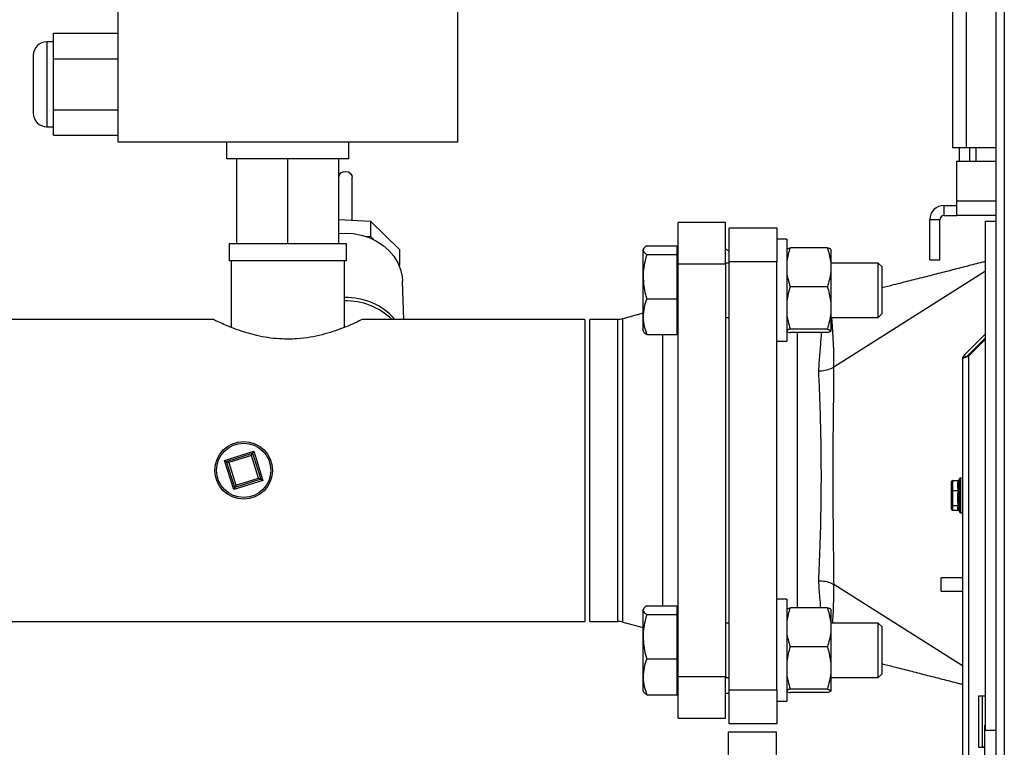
# Model space of a CAD drawing. Header units: millimetres. Extents: x 42 to 514, y 147 to 318.
# Tile 53 of 90: x 317.71 to 327.38, y 184.57 to 191.71. Entities that reach past the tile are written whole.
import ezdxf

# ---------------------------------------------------------------- set-up
doc = ezdxf.new("R2010")
doc.units = ezdxf.units.MM

msp = doc.modelspace()

# ---------------------------------------------------------------- linework, layer by layer
at = {"color": 7, "linetype": 'Continuous', "lineweight": 25}
for p, q in [((327.0063, 199.6165), (327.0063, 190.4498)), ((326.8729, 199.5832), (326.8729, 190.4498)), ((327.2984, 197.3346), (327.2984, 155.4984)), ((327.3817, 197.3165), (327.3817, 155.5165)), ((318.6774, 190.5054), (318.6774, 191.8387)), ((322.0107, 191.8387), (322.0107, 190.5054)), ((318.0441, 191.4887), (317.9774, 191.4887)), ((318.0441, 191.5724), (318.6774, 191.5724)), ((318.0441, 191.3223), (318.0441, 191.5724)), ((317.8441, 191.3554), (317.8441, 190.7887)), ((318.0441, 191.3223), (318.6774, 191.3223)), ((318.0441, 190.8219), (318.0441, 191.3223)), ((318.0441, 190.5717), (318.0441, 190.8219)), ((318.0441, 190.8219), (318.6774, 190.8219)), ((317.9774, 190.6554), (318.0441, 190.6554)), ((318.0441, 190.5717), (318.6774, 190.5717)), ((322.0107, 190.5054), (318.6774, 190.5054)), ((319.7441, 190.3387), (319.7441, 190.5054)), ((320.9441, 190.3387), (320.9441, 190.5054)), ((327.0063, 190.4498), (326.8729, 190.4498)), ((326.9396, 190.4498), (326.9396, 190.3165)), ((327.2984, 190.4498), (327.0063, 190.4498)), ((327.0396, 190.4498), (327.0396, 190.3165)), ((327.1063, 190.3165), (327.1063, 190.4498)), ((320.9441, 190.3387), (319.7441, 190.3387)), ((319.8441, 189.5054), (319.8441, 190.3387)), ((320.3441, 189.5054), (320.3441, 190.3387)), ((320.8441, 189.5054), (320.8441, 190.3387)), ((326.9163, 189.9248), (326.9163, 190.3165)), ((326.9163, 190.3165), (327.2984, 190.3165)), ((320.9774, 189.7382), (320.9774, 190.1595)), ((326.7913, 189.7832), (326.7913, 189.8832)), ((326.7913, 189.8832), (326.9163, 189.8832)), ((326.9163, 189.7832), (326.9163, 189.9248)), ((320.8441, 189.7453), (321.1562, 189.7288)), ((326.7913, 189.7832), (326.9163, 189.7832)), ((327.2984, 189.7832), (326.9163, 189.7832)), ((321.1562, 189.7288), (321.1562, 189.5788)), ((321.1562, 189.7288), (321.4402, 189.4508)), ((324.6441, 189.7165), (324.1774, 189.7165)), ((324.1774, 189.3097), (324.1774, 189.7165)), ((324.6441, 189.3097), (324.6441, 189.7165)), ((324.6796, 189.663), (325.1463, 189.663)), ((324.6796, 189.3297), (324.6796, 189.663)), ((325.1463, 189.663), (325.1463, 189.3297)), ((326.6496, 189.3498), (326.6496, 189.7415)), ((326.7496, 189.7415), (326.6496, 189.7415)), ((326.7496, 189.3498), (326.7496, 189.7415)), ((327.1963, 184.7297), (327.1963, 189.7297)), ((327.1963, 189.7297), (327.2984, 189.7297)), ((321.1034, 189.5816), (321.1562, 189.5788)), ((321.1562, 189.5788), (321.1882, 189.5475)), ((319.7667, 189.5054), (319.7667, 189.3387)), ((319.8441, 189.5054), (319.7667, 189.5054)), ((320.3441, 189.5054), (319.8441, 189.5054)), ((320.8441, 189.5054), (320.3441, 189.5054)), ((320.9214, 189.5054), (320.8441, 189.5054)), ((320.9214, 189.3387), (320.9214, 189.5054)), ((323.8387, 189.4589), (323.8341, 189.4509)), ((323.8698, 189.4867), (324.1674, 189.4867)), ((324.1674, 189.4441), (324.1674, 189.4867)), ((324.6796, 189.4345), (324.6441, 189.455)), ((325.2441, 189.5509), (325.1463, 189.5509)), ((325.2441, 189.5509), (325.2441, 189.4164)), ((325.6436, 189.4669), (325.2779, 189.4669)), ((321.4402, 189.4508), (321.4402, 189.3008)), ((323.8341, 189.4441), (323.8341, 189.4509)), ((323.8341, 189.1835), (323.8341, 189.4441)), ((323.8698, 189.4014), (324.1674, 189.4014)), ((324.1774, 189.4509), (324.1674, 189.4509)), ((324.1674, 189.4014), (324.1674, 189.4441)), ((324.1674, 189.1835), (324.1674, 189.4014)), ((325.2441, 189.4164), (325.2441, 188.5509)), ((325.6774, 189.4537), (325.6774, 189.3187)), ((320.3441, 189.3387), (319.7667, 189.3387)), ((319.7874, 189.3387), (319.7874, 188.6863)), ((320.9214, 189.3387), (320.3441, 189.3387)), ((320.9007, 188.6862), (320.9007, 189.3387)), ((321.4274, 189.3134), (321.4402, 189.3008)), ((321.4402, 189.3008), (321.4393, 189.2866)), ((324.1774, 189.3097), (324.6441, 189.3097)), ((324.1774, 185.2567), (324.1774, 189.3097)), ((324.6796, 189.3176), (324.6441, 189.3176)), ((324.6441, 189.3097), (324.6441, 185.2567)), ((325.1463, 189.3297), (324.6796, 189.3297)), ((324.6796, 185.1297), (324.6796, 189.3297)), ((325.1463, 185.1297), (325.1463, 189.3297)), ((325.6774, 189.3187), (325.6774, 189.2332)), ((326.1441, 189.3176), (325.6774, 189.3176)), ((326.1774, 189.2843), (326.1441, 189.3176)), ((326.1441, 188.7994), (326.1441, 189.3176)), ((326.1774, 189.2843), (326.1774, 188.8308)), ((326.6496, 189.3498), (326.7496, 189.3498)), ((323.8341, 188.7904), (323.8341, 189.1835)), ((324.1674, 188.9657), (324.1674, 189.1835)), ((325.6774, 189.2332), (325.6774, 188.9237)), ((327.1963, 189.2385), (325.7057, 188.2973)), ((321.4837, 188.7648), (321.4705, 189.1408)), ((325.6436, 189.085), (325.2779, 189.085)), ((323.8698, 188.9657), (324.1674, 188.9657)), ((324.1674, 188.7904), (324.1674, 188.9657)), ((325.6774, 188.9237), (325.6774, 188.8305)), ((323.8341, 188.8248), (323.6358, 188.7717)), ((323.8341, 188.6509), (323.8341, 188.7904)), ((324.1674, 188.6152), (324.1674, 188.7904)), ((324.6441, 188.7843), (324.6796, 188.7843)), ((325.6774, 188.8305), (325.6774, 188.6559)), ((325.6774, 188.7843), (326.1441, 188.7843)), ((326.1441, 188.7843), (326.1774, 188.8176)), ((326.1441, 188.7843), (326.1441, 188.7994)), ((326.1774, 188.8308), (326.1774, 188.8176)), ((319.6131, 188.7648), (315.9105, 188.7648)), ((323.2607, 188.7648), (321.0764, 188.7648)), ((323.2607, 188.7648), (323.2607, 185.8015)), ((323.5841, 188.7648), (323.3107, 188.7648)), ((323.3107, 185.8015), (323.3107, 188.7648)), ((323.8341, 188.6509), (323.8387, 188.643)), ((323.8698, 188.6152), (324.1674, 188.6152)), ((324.1674, 188.6509), (324.1774, 188.6509)), ((325.6436, 188.6691), (325.2779, 188.6691)), ((325.6436, 188.635), (325.2779, 188.635)), ((325.6774, 188.6559), (325.6774, 188.6482)), ((327.1963, 188.6227), (326.9872, 188.4136)), ((327.1963, 188.6223), (326.9872, 188.4132)), ((327.1963, 188.5845), (327.006, 188.3943)), ((325.1463, 188.5509), (325.2441, 188.5509)), ((327.0296, 188.4045), (327.1963, 188.5712)), ((327.1963, 188.5707), (327.0296, 188.4041)), ((327.006, 188.3943), (326.9872, 188.4132)), ((325.7056, 188.2972), (325.7057, 188.2973)), ((326.9696, 188.3712), (326.9696, 188.3707)), ((326.9696, 188.3707), (326.9696, 184.3791)), ((319.7227, 187.3813), (320.0089, 187.4712)), ((319.7436, 187.3704), (319.998, 187.4503)), ((319.9871, 187.4295), (319.7644, 187.3595)), ((320.057, 187.2069), (319.9871, 187.4295)), ((319.998, 187.4503), (320.0779, 187.1959)), ((320.0089, 187.4712), (320.0988, 187.185)), ((319.8126, 187.0951), (319.7227, 187.3813)), ((319.8235, 187.116), (319.7436, 187.3704)), ((319.7644, 187.3595), (319.8344, 187.1369)), ((320.0988, 187.185), (319.8126, 187.0951)), ((320.0779, 187.1959), (319.8235, 187.116)), ((319.8344, 187.1369), (320.057, 187.2069)), ((326.8629, 187.1548), (326.8629, 187.1736)), ((326.8629, 187.1017), (326.8629, 187.1386)), ((326.8729, 187.1849), (326.8729, 187.0856)), ((326.8729, 187.1849), (326.9296, 187.1849)), ((326.9409, 187.2005), (326.938, 187.1896)), ((326.9696, 187.2079), (326.9506, 187.2079)), ((319.8235, 187.116), (319.8126, 187.0951)), ((326.8629, 187.0819), (326.8629, 187.1007)), ((326.8629, 187.0541), (326.8629, 187.0819)), ((326.8729, 187.0856), (326.8729, 186.9386)), ((326.8729, 187.0856), (326.9296, 187.0856)), ((326.8629, 186.9751), (326.8629, 187.0217)), ((326.8629, 186.9462), (326.8629, 186.974)), ((326.8629, 186.9372), (326.8629, 186.9462)), ((326.8629, 186.9112), (326.8629, 186.921)), ((326.8629, 186.9022), (326.8629, 186.9112)), ((326.8729, 186.9386), (326.9296, 186.9386)), ((326.8729, 186.9386), (326.8729, 186.8909)), ((326.8729, 186.8909), (326.9296, 186.8909)), ((326.9362, 186.8929), (326.9409, 186.8753)), ((326.9506, 186.8679), (326.9696, 186.8679)), ((326.9696, 186.2297), (326.7629, 186.2297)), ((326.7629, 186.1103), (326.7629, 186.2297)), ((325.7057, 186.1621), (325.7056, 186.1621)), ((326.9696, 185.364), (325.7057, 186.1621)), ((326.7629, 186.0963), (326.7629, 186.1103)), ((326.7629, 186.0963), (326.9696, 186.0963)), ((325.2441, 186.0176), (325.1463, 186.0176)), ((325.2441, 186.0176), (325.2441, 185.8831)), ((323.8387, 185.9256), (323.8341, 185.9176)), ((323.8341, 185.9107), (323.8341, 185.9176)), ((323.8341, 185.6502), (323.8341, 185.9107)), ((323.8698, 185.9534), (324.1674, 185.9534)), ((324.1674, 185.9107), (324.1674, 185.9534)), ((324.1774, 185.9176), (324.1674, 185.9176)), ((324.1674, 185.8681), (324.1674, 185.9107)), ((325.2441, 185.8831), (325.2441, 185.0176)), ((325.6436, 185.9336), (325.2779, 185.9336)), ((325.6774, 185.9203), (325.6774, 185.7854)), ((316.8923, 185.8015), (323.2607, 185.8015)), ((323.3107, 185.8015), (323.5841, 185.8015)), ((323.6358, 185.7947), (323.8341, 185.7416)), ((323.8698, 185.8681), (324.1674, 185.8681)), ((324.1674, 185.6502), (324.1674, 185.8681)), ((324.6796, 185.7843), (324.6441, 185.7843)), ((325.6774, 185.7854), (325.6774, 185.6998)), ((326.1441, 185.7843), (325.6774, 185.7843)), ((326.1774, 185.7509), (326.1441, 185.7843)), ((326.1441, 185.266), (326.1441, 185.7843)), ((325.6774, 185.6998), (325.6774, 185.3903)), ((326.1774, 185.7509), (326.1774, 185.2975)), ((323.8341, 185.2571), (323.8341, 185.6502)), ((324.1674, 185.4323), (324.1674, 185.6502)), ((325.6436, 185.5517), (325.2779, 185.5517)), ((323.8698, 185.4323), (324.1674, 185.4323)), ((324.1674, 185.2571), (324.1674, 185.4323)), ((325.6774, 185.3903), (325.6774, 185.2971)), ((325.6774, 185.2971), (325.6774, 185.1225)), ((326.1774, 185.2975), (326.1774, 185.2843)), ((323.8341, 185.1176), (323.8341, 185.2571)), ((324.1674, 185.0818), (324.1674, 185.2571)), ((324.6441, 185.2567), (324.1774, 185.2567)), ((324.1774, 184.8498), (324.1774, 185.2567)), ((324.6441, 184.8498), (324.6441, 185.2567)), ((324.6441, 185.2509), (324.6796, 185.2509)), ((325.6774, 185.2509), (326.1441, 185.2509)), ((326.1441, 185.2509), (326.1774, 185.2843)), ((326.1441, 185.2509), (326.1441, 185.266)), ((323.8341, 185.1176), (323.8387, 185.1096)), ((324.1674, 185.1176), (324.1774, 185.1176)), ((324.6796, 185.1297), (325.1463, 185.1297)), ((324.6796, 184.7963), (324.6796, 185.1297)), ((325.1463, 185.1297), (325.1463, 184.7963)), ((325.6436, 185.1357), (325.2779, 185.1357)), ((325.6774, 185.1225), (325.6774, 185.1149)), ((323.8698, 185.0818), (324.1674, 185.0818)), ((324.6441, 185.0963), (324.6796, 185.0963)), ((325.1463, 185.0176), (325.2441, 185.0176)), ((325.6436, 185.1017), (325.2779, 185.1017)), ((327.1296, 185.0679), (327.1296, 184.5679)), ((327.1963, 185.0679), (327.1296, 185.0679)), ((327.1629, 185.0679), (327.1629, 184.5679)), ((324.1774, 184.8498), (324.6441, 184.8498)), ((324.6741, 184.7165), (325.1407, 184.7165)), ((324.6741, 184.3832), (324.6741, 184.7165)), ((325.1463, 184.7963), (324.6796, 184.7963)), ((325.1407, 184.7165), (325.1407, 184.3832)), ((327.1907, 184.7832), (327.1963, 184.7832)), ((327.1907, 184.4436), (327.1907, 184.7832)), ((327.2984, 184.7297), (327.1963, 184.7297)), ((327.1296, 184.5679), (327.1907, 184.5679)), ((327.1629, 184.5683), (327.1907, 184.5683))]:
    msp.add_line(p, q, dxfattribs=at)
at = {"color": 8, "linetype": 'Continuous', "lineweight": 25}
for p, q in [((317.9774, 191.4887), (317.9774, 190.6554)), ((327.2984, 189.9248), (326.9163, 189.9248)), ((323.5841, 185.8015), (323.5841, 188.7648)), ((323.6358, 185.7947), (323.6358, 188.7717)), ((324.0292, 185.9534), (324.0292, 188.6152)), ((325.3463, 188.635), (325.3463, 185.9336)), ((326.9872, 188.4136), (326.9874, 188.4134)), ((327.0296, 188.4041), (327.0296, 184.3966)), ((326.9409, 187.0896), (326.9409, 187.2005)), ((326.9506, 187.2079), (326.9506, 187.0919)), ((326.9409, 186.8753), (326.9409, 187.0896)), ((326.9506, 187.0919), (326.9506, 186.8679))]:
    msp.add_line(p, q, dxfattribs=at)
at = {"color": 7, "linetype": 'Continuous', "lineweight": 25, "flags": 128}
for points in [[(320.8441, 190.1595), (320.8442, 190.163), (320.8508, 190.1848), (320.8665, 190.2027), (320.889, 190.2141), (320.9148, 190.2171), (320.9399, 190.2114), (320.9607, 190.1978), (320.9738, 190.1783), (320.9774, 190.1595)], [(320.8441, 189.6077), (320.9039, 189.6112), (320.9856, 189.6068), (321.0656, 189.5923), (321.1423, 189.5678), (321.2141, 189.5339), (321.2794, 189.4913), (321.3368, 189.4409), (321.3852, 189.3838), (321.4235, 189.3213), (321.4508, 189.2545), (321.4666, 189.185), (321.4705, 189.1408)], [(319.9871, 187.4295), (319.9892, 187.4335), (319.9912, 187.4375), (319.9931, 187.4411), (319.9948, 187.4442), (319.9961, 187.4468), (319.9971, 187.4488), (319.9977, 187.4499), (319.998, 187.4503)], [(320.0089, 187.4712), (320.0067, 187.4672), (320.0047, 187.4632), (320.0028, 187.4596), (320.0012, 187.4565), (319.9998, 187.4539), (319.9988, 187.4519), (319.9982, 187.4508), (319.998, 187.4503)], [(319.7436, 187.3704), (319.744, 187.3702), (319.7451, 187.3696), (319.7471, 187.3686), (319.7497, 187.3672), (319.7528, 187.3656), (319.7565, 187.3637), (319.7604, 187.3616), (319.7644, 187.3595)], [(320.057, 187.2069), (320.0611, 187.2047), (320.065, 187.2027), (320.0686, 187.2008), (320.0718, 187.1991), (320.0744, 187.1978), (320.0763, 187.1968), (320.0775, 187.1962), (320.0779, 187.1959)], [(320.0779, 187.1959), (320.0783, 187.1957), (320.0795, 187.1951), (320.0814, 187.1941), (320.084, 187.1928), (320.0872, 187.1911), (320.0908, 187.1892), (320.0947, 187.1872), (320.0988, 187.185)]]:
    msp.add_lwpolyline(points, dxfattribs=at)
at = {"color": 8, "linetype": 'Continuous', "lineweight": 25, "flags": 128}
msp.add_lwpolyline([(325.6858, 188.7843), (325.6891, 188.7441), (325.6978, 188.5917), (325.7026, 188.4552), (325.7056, 188.2972), (325.7056, 188.2972), (325.7056, 188.2972)], dxfattribs=at)
at = {"color": 7, "linetype": 'Continuous', "lineweight": 25}
for radius in [0.2833, 0.2667]:
    msp.add_circle((319.9107, 187.2832), radius, dxfattribs=at)
for centre, radius, start, end in [((317.9774, 191.3554), 0.1333, 90, 180), ((317.9774, 190.7887), 0.1333, 180, 270), ((326.7913, 189.7415), 0.1417, 90, 180), ((326.7913, 189.7415), 0.0417, 90, 180), ((320.9195, 188.3423), 0.6371, 41.55419, 91.68687), ((320.9184, 188.3029), 0.6431, 45.91947, 91.57565), ((323.5841, 188.9648), 0.2, 270, 285), ((327.0296, 188.3712), 0.06, 135, 180), ((327.0296, 188.3707), 0.06, 135, 180), ((330.0029, 207.0622), 22.2041, 242.41975, 242.48058), ((336.3972, 178.4816), 18.688, 152.40957, 152.48183), ((326.9506, 187.1979), 0.01, 90, 165), ((326.9506, 186.8779), 0.01, 195, 270), ((323.5841, 185.6015), 0.2, 75, 90)]:
    msp.add_arc(centre, radius, start, end, dxfattribs=at)
for centre, major_axis, ratio, start_param, end_param in [((326.8729, 187.1736), (0, 0.0113), 0.883653, 0, 1.570796), ((326.8729, 187.0819), (0.01, 0), 0.367092, 1.570796, 3.141593), ((326.8729, 186.9462), (0.01, 0), 0.764575, 3.141593, 4.712389), ((326.8729, 186.9022), (0, 0.0113), 0.883653, 1.570796, 3.141593)]:
    msp.add_ellipse(centre, major_axis=major_axis, ratio=ratio, start_param=start_param, end_param=end_param, dxfattribs=at)
for points, knots in [([(323.8698, 189.4867), (323.8598, 189.4798), (323.8396, 189.4658), (323.8359, 189.4514), (323.8341, 189.4441)], [0, 0, 0, 0, 0.4954582, 1, 1, 1, 1]), ([(325.2779, 189.4669), (325.2761, 189.4617), (325.2594, 189.4133), (325.2513, 189.3633), (325.2441, 189.3187)], [0, 0, 0, 0, 0.107812, 1, 1, 1, 1]), ([(325.2441, 189.4537), (325.2453, 189.4547), (325.2508, 189.4592), (325.2661, 189.4635), (325.2779, 189.4669)], [0, 0, 0, 0, 0.230812, 1, 1, 1, 1]), ([(325.6436, 189.4669), (325.6454, 189.4617), (325.6621, 189.4133), (325.6702, 189.3633), (325.6774, 189.3187)], [0, 0, 0, 0, 0.107802, 1, 1, 1, 1]), ([(325.6774, 189.4537), (325.6761, 189.4547), (325.6706, 189.4592), (325.6553, 189.4635), (325.6436, 189.4669)], [0, 0, 0, 0, 0.230815, 1, 1, 1, 1]), ([(323.8341, 189.4441), (323.8341, 189.4431), (323.8344, 189.4354), (323.8422, 189.421), (323.8605, 189.408), (323.8698, 189.4014)], [0, 0, 0, 0, 0.070097, 0.530787, 1, 1, 1, 1]), ([(323.8698, 189.4014), (323.862, 189.3737), (323.8464, 189.3181), (323.8355, 189.2448), (323.8344, 189.1997), (323.8341, 189.1835)], [0, 0, 0, 0, 0.388494, 0.780856, 1, 1, 1, 1]), ([(327.1963, 189.3325), (327.1864, 189.33), (327.1559, 189.3224), (327.0943, 189.3067), (327.0145, 189.2862), (326.9333, 189.2653), (326.8524, 189.2444), (326.7449, 189.217), (326.6117, 189.1833), (326.4549, 189.1439), (326.3098, 189.107), (326.2165, 189.0831), (326.1774, 189.0732)], [0, 0, 0, 0, 0.047624, 0.148258, 0.2339, 0.310373, 0.382703, 0.454215, 0.599787, 0.748192, 0.894613, 1, 1, 1, 1]), ([(323.8341, 189.1835), (323.8353, 189.1541), (323.8379, 189.0947), (323.8533, 189.0222), (323.8658, 188.9795), (323.8698, 188.9657)], [0, 0, 0, 0, 0.399483, 0.805193, 1, 1, 1, 1]), ([(325.2441, 189.2332), (325.2442, 189.2317), (325.2489, 189.1815), (325.2636, 189.1326), (325.2779, 189.085)], [0, 0, 0, 0, 0.030023, 1, 1, 1, 1]), ([(325.6774, 189.2332), (325.6773, 189.2317), (325.6727, 189.1815), (325.6579, 189.1326), (325.6436, 189.085)], [0, 0, 0, 0, 0.030019, 1, 1, 1, 1]), ([(325.2779, 189.085), (325.2761, 189.0794), (325.2594, 189.0267), (325.2513, 188.9722), (325.2441, 188.9237)], [0, 0, 0, 0, 0.107815, 1, 1, 1, 1]), ([(325.6436, 189.085), (325.6454, 189.0794), (325.6621, 189.0267), (325.6702, 188.9722), (325.6774, 188.9237)], [0, 0, 0, 0, 0.107804, 1, 1, 1, 1]), ([(323.8698, 188.9657), (323.8598, 188.9372), (323.8396, 188.8798), (323.8359, 188.8204), (323.8341, 188.7904)], [0, 0, 0, 0, 0.495461, 1, 1, 1, 1]), ([(323.8341, 188.7904), (323.8341, 188.7863), (323.8344, 188.7548), (323.8422, 188.6955), (323.8605, 188.6421), (323.8698, 188.6152)], [0, 0, 0, 0, 0.070105, 0.530791, 1, 1, 1, 1]), ([(325.2441, 188.8305), (325.2442, 188.8288), (325.2489, 188.7742), (325.2636, 188.7208), (325.2779, 188.6691)], [0, 0, 0, 0, 0.030017, 1, 1, 1, 1]), ([(325.6774, 188.8305), (325.6773, 188.8288), (325.6727, 188.7742), (325.6579, 188.7208), (325.6436, 188.6691)], [0, 0, 0, 0, 0.030014, 1, 1, 1, 1]), ([(320.3441, 188.5706), (320.3063, 188.5716), (320.2296, 188.5736), (320.1189, 188.5889), (320.0139, 188.6111), (319.9161, 188.6389), (319.8261, 188.6702), (319.7465, 188.702), (319.6809, 188.7311), (319.6363, 188.7522), (319.6128, 188.7638), (319.613, 188.7637), (319.6131, 188.7636)], [0, 0, 0, 0, 0.09661, 0.196308, 0.292845, 0.391807, 0.496146, 0.603141, 0.713902, 0.828349, 0.93123, 1, 1, 1, 1]), ([(321.0764, 188.7644), (321.0753, 188.7638), (321.073, 188.7627), (321.0476, 188.7502), (321.0075, 188.7313), (320.951, 188.7061), (320.8783, 188.6764), (320.7887, 188.6442), (320.6834, 188.6131), (320.5647, 188.5876), (320.4496, 188.5729), (320.3746, 188.5713), (320.3441, 188.5706)], [0, 0, 0, 0, 0.091949, 0.185685, 0.281933, 0.379887, 0.480206, 0.587636, 0.698001, 0.807879, 0.921733, 1, 1, 1, 1]), ([(323.8698, 188.6152), (323.8592, 188.6221), (323.8446, 188.6315), (323.8412, 188.6413), (323.8403, 188.6439)], [0, 0, 0, 0, 0.730856, 1, 1, 1, 1]), ([(325.2779, 188.6691), (325.2727, 188.6677), (325.2564, 188.6634), (325.2491, 188.6589), (325.2441, 188.6559)], [0, 0, 0, 0, 0.316668, 1, 1, 1, 1]), ([(325.2441, 188.6482), (325.2453, 188.6472), (325.2508, 188.6427), (325.2661, 188.6383), (325.2779, 188.635)], [0, 0, 0, 0, 0.230814, 1, 1, 1, 1]), ([(325.6436, 188.6691), (325.6488, 188.6677), (325.6651, 188.6634), (325.6724, 188.6589), (325.6774, 188.6559)], [0, 0, 0, 0, 0.31667, 1, 1, 1, 1]), ([(325.6774, 188.6482), (325.6761, 188.6472), (325.6706, 188.6427), (325.6553, 188.6383), (325.6436, 188.635)], [0, 0, 0, 0, 0.230816, 1, 1, 1, 1]), ([(326.9696, 188.3707), (326.9703, 188.3733), (326.9718, 188.3783), (326.9834, 188.3859), (327.0003, 188.3935), (327.0169, 188.3996), (327.0268, 188.4031), (327.0296, 188.4041)], [0, 0, 0, 0, 0.227777, 0.455599, 0.683418, 0.911264, 1, 1, 1, 1]), ([(325.5589, 188.2595), (325.5595, 188.2594), (325.5693, 188.2594), (325.6015, 188.2608), (325.6548, 188.2704), (325.6887, 188.2882), (325.7056, 188.2972)], [0, 0, 0, 0, 0.010035, 0.180173, 0.590087, 1, 1, 1, 1]), ([(325.7057, 188.2973), (325.7057, 188.2973), (325.7057, 188.2973), (325.7034, 188.0306), (325.701, 187.8429), (325.6988, 187.62), (325.6975, 187.4271), (325.697, 187.2165), (325.6977, 186.994), (325.6996, 186.7487), (325.7025, 186.5031), (325.7043, 186.2965), (325.7057, 186.1992), (325.7057, 186.1621), (325.7057, 186.1621)], [0, 0, 0, 0, 0, 0.119649, 0.239312, 0.326133, 0.413188, 0.50001, 0.604022, 0.708033, 0.828657, 0.949273, 0.999998, 1, 1, 1, 1]), ([(325.5589, 186.1999), (325.5604, 186.2313), (325.5653, 186.3341), (325.5728, 186.5244), (325.5797, 186.7628), (325.5837, 186.9999), (325.585, 187.217), (325.584, 187.4215), (325.5813, 187.6109), (325.5764, 187.8188), (325.5693, 188.0409), (325.5624, 188.1866), (325.5589, 188.2595)], [0, 0, 0, 0, 0.052694, 0.172432, 0.292169, 0.39608, 0.49999, 0.586665, 0.673619, 0.760296, 0.880147, 1, 1, 1, 1]), ([(326.8629, 187.1007), (326.8629, 187.1007), (326.8629, 187.106), (326.8633, 187.1162), (326.8636, 187.1303), (326.8633, 187.1433), (326.8629, 187.151), (326.8629, 187.1547), (326.8629, 187.1548)], [0, 0, 0, 0, 0.002481, 0.246529, 0.500011, 0.744064, 0.99754, 1, 1, 1, 1]), ([(326.8632, 187.1456), (326.8631, 187.1434), (326.8629, 187.1412), (326.8629, 187.1386), (326.8629, 187.1386)], [0, 0, 0, 0, 0.987522, 1, 1, 1, 1]), ([(326.9296, 187.0856), (326.927, 187.1021), (326.922, 187.1352), (326.927, 187.1683), (326.9296, 187.1849)], [0, 0, 0, 0, 0.499991, 1, 1, 1, 1]), ([(326.94, 187.1937), (326.94, 187.1936), (326.9399, 187.1934), (326.9394, 187.1919), (326.9382, 187.1895), (326.9357, 187.1869), (326.9328, 187.1852), (326.9306, 187.185), (326.9296, 187.1849)], [0, 0, 0, 0, 0.008302, 0.050212, 0.323767, 0.562565, 0.781085, 1, 1, 1, 1]), ([(326.94, 187.1937), (326.9372, 187.176), (326.9326, 187.1475), (326.9355, 187.1124), (326.9387, 187.095), (326.94, 187.0884)], [0, 0, 0, 0, 0.499865, 0.80883, 1, 1, 1, 1]), ([(326.8629, 186.974), (326.8629, 186.9741), (326.8629, 186.9803), (326.8633, 186.9934), (326.8636, 187.0131), (326.8633, 187.0334), (326.8629, 187.047), (326.8629, 187.054), (326.8629, 187.0541)], [0, 0, 0, 0, 0.002456, 0.246484, 0.499989, 0.744008, 0.997479, 1, 1, 1, 1]), ([(326.8632, 187.0379), (326.8631, 187.0326), (326.8629, 187.0272), (326.8629, 187.0218), (326.8629, 187.0217)], [0, 0, 0, 0, 0.987518, 1, 1, 1, 1]), ([(326.9296, 187.0856), (326.9306, 187.0856), (326.9328, 187.0857), (326.9357, 187.0862), (326.9382, 187.087), (326.9394, 187.0879), (326.9399, 187.0883), (326.94, 187.0884), (326.94, 187.0884)], [0, 0, 0, 0, 0.218813, 0.437342, 0.676178, 0.949578, 0.99167, 1, 1, 1, 1]), ([(326.94, 187.0884), (326.9372, 187.0625), (326.9326, 187.0206), (326.9355, 186.9684), (326.9387, 186.9425), (326.94, 186.9326)], [0, 0, 0, 0, 0.499876, 0.808819, 1, 1, 1, 1]), ([(326.8629, 186.9372), (326.8629, 186.9371), (326.8629, 186.934), (326.8633, 186.9281), (326.8636, 186.9208), (326.8633, 186.9151), (326.8629, 186.9123), (326.8629, 186.9112), (326.8629, 186.9112)], [0, 0, 0, 0, 0.002471, 0.24649, 0.500003, 0.744047, 0.997499, 1, 1, 1, 1]), ([(326.8629, 186.921), (326.8629, 186.921), (326.8629, 186.9239), (326.8631, 186.927), (326.8632, 186.9301)], [0, 0, 0, 0, 0.012424, 1, 1, 1, 1]), ([(326.9296, 186.8909), (326.927, 186.8988), (326.922, 186.9147), (326.927, 186.9306), (326.9296, 186.9386)], [0, 0, 0, 0, 0.500922, 1, 1, 1, 1]), ([(326.9296, 186.9386), (326.9306, 186.9385), (326.9328, 186.9383), (326.9357, 186.9372), (326.9382, 186.9355), (326.9394, 186.9338), (326.9399, 186.9328), (326.94, 186.9327), (326.94, 186.9326)], [0, 0, 0, 0, 0.218885, 0.437364, 0.676146, 0.949712, 0.991668, 1, 1, 1, 1]), ([(326.9296, 186.8909), (326.9306, 186.8908), (326.9328, 186.8905), (326.9356, 186.8888), (326.9375, 186.8873), (326.938, 186.8862), (326.938, 186.8861)], [0, 0, 0, 0, 0.3178223, 0.6353258, 0.9821462, 1, 1, 1, 1]), ([(325.5589, 186.1999), (325.5595, 186.1999), (325.5693, 186.1999), (325.6015, 186.1985), (325.6548, 186.1889), (325.6887, 186.1711), (325.7056, 186.1621)], [0, 0, 0, 0, 0.0100349, 0.1802704, 0.5901417, 1, 1, 1, 1]), ([(323.8698, 185.9534), (323.8598, 185.9465), (323.8396, 185.9325), (323.8359, 185.918), (323.8341, 185.9107)], [0, 0, 0, 0, 0.495457, 1, 1, 1, 1]), ([(323.8341, 185.9107), (323.8341, 185.9097), (323.8344, 185.9021), (323.8422, 185.8876), (323.8605, 185.8746), (323.8698, 185.8681)], [0, 0, 0, 0, 0.0700967, 0.5307838, 1, 1, 1, 1]), ([(325.2779, 185.9336), (325.2761, 185.9284), (325.2594, 185.88), (325.2513, 185.83), (325.2441, 185.7854)], [0, 0, 0, 0, 0.10781, 1, 1, 1, 1]), ([(325.2441, 185.9203), (325.2453, 185.9214), (325.2508, 185.9259), (325.2661, 185.9302), (325.2779, 185.9336)], [0, 0, 0, 0, 0.230814, 1, 1, 1, 1]), ([(325.6436, 185.9336), (325.6454, 185.9284), (325.6621, 185.88), (325.6702, 185.83), (325.6774, 185.7854)], [0, 0, 0, 0, 0.1078, 1, 1, 1, 1]), ([(325.6774, 185.9203), (325.6761, 185.9214), (325.6706, 185.9259), (325.6553, 185.9302), (325.6436, 185.9336)], [0, 0, 0, 0, 0.230816, 1, 1, 1, 1]), ([(323.8698, 185.8681), (323.862, 185.8404), (323.8464, 185.7847), (323.8355, 185.7114), (323.8344, 185.6664), (323.8341, 185.6502)], [0, 0, 0, 0, 0.388494, 0.780856, 1, 1, 1, 1]), ([(325.2441, 185.6998), (325.2442, 185.6983), (325.2489, 185.6482), (325.2636, 185.5992), (325.2779, 185.5517)], [0, 0, 0, 0, 0.030005, 1, 1, 1, 1]), ([(325.6774, 185.6998), (325.6773, 185.6983), (325.6727, 185.6482), (325.6579, 185.5992), (325.6436, 185.5517)], [0, 0, 0, 0, 0.0300014, 1, 1, 1, 1]), ([(323.8341, 185.6502), (323.8353, 185.6207), (323.8379, 185.5614), (323.8533, 185.4888), (323.8658, 185.4462), (323.8698, 185.4323)], [0, 0, 0, 0, 0.3994674, 0.8051927, 1, 1, 1, 1]), ([(325.2779, 185.5517), (325.2761, 185.546), (325.2594, 185.4933), (325.2513, 185.4389), (325.2441, 185.3903)], [0, 0, 0, 0, 0.107798, 1, 1, 1, 1]), ([(325.6436, 185.5517), (325.6454, 185.546), (325.6621, 185.4933), (325.6702, 185.4389), (325.6774, 185.3903)], [0, 0, 0, 0, 0.107787, 1, 1, 1, 1]), ([(323.8698, 185.4323), (323.8598, 185.4039), (323.8396, 185.3464), (323.8359, 185.287), (323.8341, 185.2571)], [0, 0, 0, 0, 0.495461, 1, 1, 1, 1]), ([(325.2441, 185.2971), (325.2442, 185.2955), (325.2489, 185.2409), (325.2636, 185.1875), (325.2779, 185.1357)], [0, 0, 0, 0, 0.0299979, 1, 1, 1, 1]), ([(325.6774, 185.2971), (325.6773, 185.2955), (325.6727, 185.2409), (325.6579, 185.1875), (325.6436, 185.1357)], [0, 0, 0, 0, 0.029995, 1, 1, 1, 1]), ([(326.1774, 185.3861), (326.2173, 185.3759), (326.3092, 185.3525), (326.4525, 185.316), (326.6092, 185.2762), (326.7718, 185.2347), (326.8925, 185.204), (326.9586, 185.1872), (326.9696, 185.1844)], [0, 0, 0, 0, 0.150505, 0.346544, 0.543153, 0.74431, 0.95748, 1, 1, 1, 1]), ([(323.8341, 185.2571), (323.8341, 185.2529), (323.8344, 185.2215), (323.8422, 185.1622), (323.8605, 185.1088), (323.8698, 185.0818)], [0, 0, 0, 0, 0.0700926, 0.530778, 1, 1, 1, 1]), ([(323.8698, 185.0818), (323.8592, 185.0888), (323.8446, 185.0982), (323.8412, 185.108), (323.8403, 185.1106)], [0, 0, 0, 0, 0.730852, 1, 1, 1, 1]), ([(325.2779, 185.1357), (325.2727, 185.1344), (325.2564, 185.13), (325.2491, 185.1256), (325.2441, 185.1225)], [0, 0, 0, 0, 0.316668, 1, 1, 1, 1]), ([(325.2441, 185.1149), (325.2453, 185.1138), (325.2508, 185.1094), (325.2661, 185.105), (325.2779, 185.1017)], [0, 0, 0, 0, 0.230812, 1, 1, 1, 1]), ([(325.6436, 185.1357), (325.6488, 185.1344), (325.6651, 185.13), (325.6724, 185.1256), (325.6774, 185.1225)], [0, 0, 0, 0, 0.31667, 1, 1, 1, 1]), ([(325.6774, 185.1149), (325.6761, 185.1138), (325.6706, 185.1094), (325.6553, 185.105), (325.6436, 185.1017)], [0, 0, 0, 0, 0.230815, 1, 1, 1, 1])]:
    msp.add_open_spline(points, degree=3, knots=knots, dxfattribs=at)
at = {"color": 8, "linetype": 'Continuous', "lineweight": 25}
for points, knots in [([(325.5589, 188.2595), (325.5628, 188.3145), (325.5706, 188.4256), (325.5809, 188.5485), (325.5868, 188.6126), (325.5888, 188.635)], [0, 0, 0, 0, 0.390528, 0.787296, 1, 1, 1, 1]), ([(326.94, 186.9326), (326.937, 186.9244), (326.9324, 186.9114), (326.9353, 186.8979), (326.9364, 186.8929)], [0, 0, 0, 0, 0.632185, 1, 1, 1, 1]), ([(325.5792, 185.9336), (325.5764, 185.9667), (325.5696, 186.0469), (325.5629, 186.1433), (325.5589, 186.1999)], [0, 0, 0, 0, 0.412938, 1, 1, 1, 1]), ([(325.7056, 186.1621), (325.7056, 186.1621), (325.7056, 186.1621), (325.7027, 185.977), (325.6987, 185.8787), (325.6947, 185.8123), (325.693, 185.7843)], [0, 0, 0, 0, 0.000002, 0.362831, 0.73102, 1, 1, 1, 1])]:
    msp.add_open_spline(points, degree=3, knots=knots, dxfattribs=at)
at = {"color": 7, "linetype": 'Continuous', "lineweight": 25}
msp.add_open_spline([(326.9296, 186.9386), (326.927, 186.9631), (326.922, 187.0121), (326.927, 187.0611), (326.9296, 187.0856)], degree=3, dxfattribs=at)

doc.saveas('drawing.dxf')
